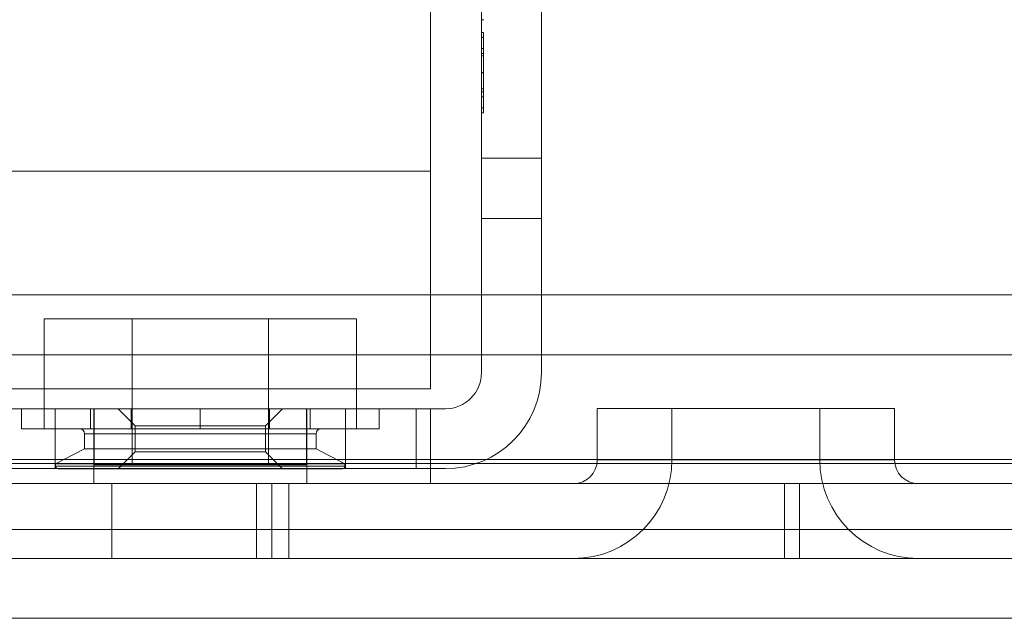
# Model space of a CAD drawing. Header units: inches. Extents: x 1 to 109, y 1 to 85.
# Tile 71 of 256: x 87.194 to 88.014, y 12.782 to 13.28. Entities that reach past the tile are written whole.
import ezdxf

# ---------------------------------------------------------------- set-up
doc = ezdxf.new("R2010")
doc.units = ezdxf.units.IN
doc.header["$MEASUREMENT"] = 0

msp = doc.modelspace()

# ---------------------------------------------------------------- linework, layer by layer
at = {"color": 7, "linetype": 'Continuous', "lineweight": 15, "ltscale": 5}
for p, q in [((87.53606, 18.85202), (87.53606, 12.97261)), ((87.57848, 17.87327), (87.57848, 12.98602)), ((87.62831, 17.87327), (87.62831, 12.98602)), ((87.57848, 13.16452), (87.57848, 15.32827)), ((87.62831, 13.16452), (87.62831, 15.32827)), ((87.53606, 13.15369), (87.53606, 13.78952)), ((87.57827, 13.27986), (87.58035, 13.27986)), ((87.58014, 13.26918), (87.57848, 13.26918)), ((87.58014, 13.26517), (87.57848, 13.26517)), ((87.58014, 13.25582), (87.57848, 13.25582)), ((87.58014, 13.25182), (87.57848, 13.25182)), ((87.58014, 13.24973), (87.57848, 13.24973)), ((87.58014, 13.23592), (87.57848, 13.23592)), ((87.58014, 13.2359), (87.57848, 13.2359)), ((87.58014, 13.23579), (87.57848, 13.23579)), ((87.58014, 13.23562), (87.57848, 13.23562)), ((87.58014, 13.2355), (87.57848, 13.2355)), ((87.58014, 13.22219), (87.57848, 13.22219)), ((87.58014, 13.21977), (87.57848, 13.21977)), ((87.58014, 13.21576), (87.57848, 13.21576)), ((87.58014, 13.20641), (87.57848, 13.20641)), ((87.58014, 13.2024), (87.57848, 13.2024)), ((87.57848, 13.16452), (87.57848, 13.11452)), ((87.62831, 13.16452), (87.57848, 13.16452)), ((87.62831, 13.11452), (87.62831, 13.16452)), ((87.53606, 13.15369), (87.13606, 13.15369)), ((87.57848, 12.98602), (87.57848, 13.11452)), ((87.62831, 13.11452), (87.57848, 13.11452)), ((87.62831, 12.98602), (87.62831, 13.11452)), ((97.13594, 13.05094), (84.89164, 13.05094)), ((87.21439, 13.03094), (87.21439, 12.95594)), ((87.21439, 13.03094), (87.21439, 12.95594)), ((87.21439, 13.03094), (87.47423, 13.03094)), ((87.21439, 13.03094), (87.47423, 13.03094)), ((87.28773, 13.03094), (87.28773, 12.90927)), ((87.28773, 13.03094), (87.28773, 12.90927)), ((87.28773, 13.03094), (87.40106, 13.03094)), ((87.28773, 13.03094), (87.40106, 13.03094)), ((87.40106, 12.90927), (87.40106, 13.03094)), ((87.40106, 12.90927), (87.40106, 13.03094)), ((87.47439, 12.95594), (87.47439, 13.03094)), ((87.47439, 12.95594), (87.47439, 13.03094)), ((84.89164, 13.00094), (97.15914, 13.00094)), ((86.04164, 13.00094), (97.15914, 13.00094)), ((87.53606, 12.97261), (87.13606, 12.97261)), ((87.10748, 12.95602), (87.52414, 12.95602)), ((87.53606, 12.95594), (87.13606, 12.95594)), ((87.15748, 12.95602), (87.54848, 12.95602)), ((87.19556, 12.95602), (87.28689, 12.95602)), ((87.19556, 12.95602), (87.19556, 12.93936)), ((87.25306, 12.95602), (87.19556, 12.95602)), ((87.21439, 12.95602), (87.21439, 12.93936)), ((87.21439, 12.95602), (87.34439, 12.95602)), ((87.47439, 12.95594), (87.21455, 12.95594)), ((87.47439, 12.95594), (87.21455, 12.95594)), ((87.22356, 12.95602), (87.22356, 12.90619)), ((87.22356, 12.95602), (87.22356, 12.90619)), ((87.2238, 12.95602), (87.46499, 12.95602)), ((87.2238, 12.95602), (87.46499, 12.95602)), ((87.25306, 12.95602), (87.25306, 12.93936)), ((87.40189, 12.95602), (87.25306, 12.95602)), ((87.25564, 12.95594), (87.25564, 12.89369)), ((87.25564, 12.95594), (87.25564, 12.89369)), ((87.25564, 12.95594), (87.43314, 12.95594)), ((87.25565, 12.95594), (87.43313, 12.95594)), ((87.25606, 12.95594), (87.25606, 12.90927)), ((87.25606, 12.95594), (87.43273, 12.95594)), ((87.25611, 12.95594), (87.25611, 12.90927)), ((87.43267, 12.95594), (87.25611, 12.95594)), ((87.27606, 12.95602), (87.29014, 12.94194)), ((87.27606, 12.95602), (87.29014, 12.94194)), ((87.27606, 12.95602), (87.41273, 12.95602)), ((87.41272, 12.95602), (87.27606, 12.95602)), ((87.28689, 12.95602), (87.28689, 12.93936)), ((87.28689, 12.95602), (87.43573, 12.95602)), ((87.34439, 12.95602), (87.34439, 12.93936)), ((87.34439, 12.95602), (87.47439, 12.95602)), ((87.39864, 12.94194), (87.41273, 12.95602)), ((87.39864, 12.94194), (87.41273, 12.95602)), ((87.40189, 12.95602), (87.40189, 12.93936)), ((87.49323, 12.95602), (87.40189, 12.95602)), ((87.43267, 12.90927), (87.43267, 12.95594)), ((87.43273, 12.90927), (87.43273, 12.95594)), ((87.43314, 12.89369), (87.43314, 12.95594)), ((87.43314, 12.89369), (87.43314, 12.95594)), ((87.43573, 12.93936), (87.43573, 12.95602)), ((87.43573, 12.95602), (87.49323, 12.95602)), ((87.46523, 12.90619), (87.46523, 12.95602)), ((87.46523, 12.90619), (87.46523, 12.95602)), ((87.47439, 12.95602), (87.47439, 12.93936)), ((87.49323, 12.95602), (87.49323, 12.93936)), ((87.54848, 12.95602), (87.52414, 12.95602)), ((87.52414, 12.95602), (87.52414, 12.90619)), ((87.53606, 12.89369), (87.53606, 12.95594)), ((87.67479, 12.95611), (87.67479, 12.91346)), ((87.92214, 12.95611), (87.67497, 12.95611)), ((87.73704, 12.95611), (87.73704, 12.91346)), ((87.73704, 12.95611), (87.86007, 12.95611)), ((87.86007, 12.91346), (87.86007, 12.95611)), ((87.92232, 12.91346), (87.92232, 12.95611)), ((87.29014, 12.94194), (87.29014, 12.92011)), ((87.29014, 12.94194), (87.29014, 12.92011)), ((87.29014, 12.94194), (87.39864, 12.94194)), ((87.39864, 12.94194), (87.29014, 12.94194)), ((87.39864, 12.92011), (87.39864, 12.94194)), ((87.39864, 12.92011), (87.39864, 12.94194)), ((87.19556, 12.93936), (87.28689, 12.93936)), ((87.25306, 12.93936), (87.19556, 12.93936)), ((87.21439, 12.93936), (87.34439, 12.93936)), ((87.24806, 12.93519), (87.24806, 12.92269)), ((87.24806, 12.93519), (87.24806, 12.92269)), ((87.44072, 12.93519), (87.24806, 12.93519)), ((87.24806, 12.93519), (87.44072, 12.93519)), ((87.40189, 12.93936), (87.25306, 12.93936)), ((87.28689, 12.93936), (87.43573, 12.93936)), ((87.47439, 12.93936), (87.34439, 12.93936)), ((87.49323, 12.93936), (87.40189, 12.93936)), ((87.43573, 12.93936), (87.49323, 12.93936)), ((87.44073, 12.92269), (87.44073, 12.93519)), ((87.44073, 12.92269), (87.44073, 12.93519)), ((87.24806, 12.92269), (87.22398, 12.91019)), ((87.24806, 12.92269), (87.22398, 12.91019)), ((87.24806, 12.92269), (87.44072, 12.92269)), ((87.44072, 12.92269), (87.24806, 12.92269)), ((87.29014, 12.92011), (87.27606, 12.90602)), ((87.29014, 12.92011), (87.27606, 12.90602)), ((87.29014, 12.92011), (87.39864, 12.92011)), ((87.39864, 12.92011), (87.29014, 12.92011)), ((87.41273, 12.90602), (87.39864, 12.92011)), ((87.41273, 12.90602), (87.39864, 12.92011)), ((87.46481, 12.91019), (87.44073, 12.92269)), ((87.46481, 12.91019), (87.44073, 12.92269)), ((84.83664, 12.91036), (98.04914, 12.91036)), ((84.89164, 12.91377), (97.15914, 12.91377)), ((86.04164, 12.91377), (97.15914, 12.91377)), ((87.22398, 12.91019), (87.22398, 12.90811)), ((87.22398, 12.91019), (87.22398, 12.90811)), ((87.46481, 12.91019), (87.22398, 12.91019)), ((87.22398, 12.91019), (87.46481, 12.91019)), ((87.43273, 12.90927), (87.25606, 12.90927)), ((87.43267, 12.90927), (87.25611, 12.90927)), ((87.43267, 12.90927), (87.25611, 12.90927)), ((87.40106, 12.90927), (87.28773, 12.90927)), ((87.40106, 12.90927), (87.28773, 12.90927)), ((87.46481, 12.90811), (87.46481, 12.91019)), ((87.46481, 12.90811), (87.46481, 12.91019)), ((87.67497, 12.91346), (87.92214, 12.91346)), ((87.73704, 12.91346), (87.86007, 12.91346)), ((87.52414, 12.90619), (87.10748, 12.90619)), ((87.54848, 12.90619), (87.15748, 12.90619)), ((87.46499, 12.90619), (87.2238, 12.90619)), ((87.46499, 12.90619), (87.2238, 12.90619)), ((87.46481, 12.90811), (87.22398, 12.90811)), ((87.22398, 12.90811), (87.46481, 12.90811)), ((87.27606, 12.90602), (87.41273, 12.90602)), ((87.41273, 12.90602), (87.27607, 12.90602)), ((87.54848, 12.90619), (87.52414, 12.90619)), ((98.04914, 12.89369), (84.81998, 12.89369)), ((98.04914, 12.89369), (84.91998, 12.89369)), ((86.27827, 12.89369), (87.40385, 12.89369)), ((86.27827, 12.89369), (87.40385, 12.89369)), ((87.40385, 12.89369), (86.27827, 12.89369)), ((87.40385, 12.89369), (86.27827, 12.89369)), ((87.39127, 12.89369), (86.29085, 12.89369)), ((87.39127, 12.89369), (86.29085, 12.89369)), ((86.29085, 12.89369), (87.39127, 12.89369)), ((86.29085, 12.89369), (87.39127, 12.89369)), ((86.92439, 12.89369), (87.82992, 12.89369)), ((86.92439, 12.89369), (87.84241, 12.89369)), ((87.53606, 12.89369), (87.13606, 12.89369)), ((87.43314, 12.89369), (87.25564, 12.89369)), ((87.43314, 12.89369), (87.25564, 12.89369)), ((87.27064, 12.89369), (87.27064, 12.83144)), ((87.27064, 12.89369), (87.27064, 12.83144)), ((87.27139, 12.89369), (87.41739, 12.89369)), ((87.27139, 12.89369), (87.41739, 12.89369)), ((87.40385, 12.89369), (87.39127, 12.89369)), ((87.39127, 12.89369), (87.39127, 12.83144)), ((87.40385, 12.89369), (87.40385, 12.83144)), ((87.41814, 12.83144), (87.41814, 12.89369)), ((87.41814, 12.83144), (87.41814, 12.89369)), ((87.94191, 12.89369), (87.65521, 12.89369)), ((87.83064, 12.83144), (87.83064, 12.89369)), ((87.84314, 12.83144), (87.84314, 12.89369)), ((98.03664, 12.85561), (84.83148, 12.85561)), ((84.81998, 12.83144), (98.04914, 12.83144)), ((84.83148, 12.83144), (98.03664, 12.83144)), ((98.04914, 12.83144), (84.91998, 12.83144)), ((86.27827, 12.83144), (87.40385, 12.83144)), ((86.27827, 12.83144), (87.40385, 12.83144)), ((87.40385, 12.83144), (86.27827, 12.83144)), ((87.40385, 12.83144), (86.27827, 12.83144)), ((87.39127, 12.83144), (86.29085, 12.83144)), ((87.39127, 12.83144), (86.29085, 12.83144)), ((86.29085, 12.83144), (87.39127, 12.83144)), ((86.29085, 12.83144), (87.39127, 12.83144)), ((86.92439, 12.83144), (87.82992, 12.83144)), ((86.92439, 12.83144), (87.84241, 12.83144)), ((87.41739, 12.83144), (87.27139, 12.83144)), ((87.41739, 12.83144), (87.27139, 12.83144)), ((87.40385, 12.83144), (87.39127, 12.83144)), ((87.94191, 12.83144), (87.65521, 12.83144)), ((84.83148, 12.78161), (98.03664, 12.78161))]:
    msp.add_line(p, q, dxfattribs=at)
at = {"color": 7, "linetype": 'Continuous', "lineweight": 15, "ltscale": 25}
for centre, radius, start, end in [((87.54848, 12.98602), 0.07983, 270, 0), ((87.54848, 12.98602), 0.07983, 270, 0), ((87.54848, 12.98602), 0.03, 270, 0), ((87.54848, 12.98602), 0.03, 270, 0), ((87.24389, 12.93519), 0.00417, 360, 90), ((87.24389, 12.93519), 0.00417, 360, 90), ((87.44489, 12.93519), 0.00417, 90, 180), ((87.44489, 12.93519), 0.00417, 90, 180), ((87.65502, 12.91346), 0.08202, 270, 0), ((87.65502, 12.91346), 0.01977, 270, 0), ((87.9421, 12.91346), 0.08202, 180, 270), ((87.9421, 12.91346), 0.01977, 180, 270), ((87.22606, 12.90811), 0.00208, 180, 270), ((87.22606, 12.90811), 0.00208, 180, 270), ((87.46273, 12.90811), 0.00208, 270, 360), ((87.46273, 12.90811), 0.00208, 270, 360)]:
    msp.add_arc(centre, radius, start, end, dxfattribs=at)
at = {"color": 7, "linetype": 'Continuous', "lineweight": 15, "ltscale": 5}
for points, knots in [([(87.57848, 13.26918), (87.57848, 13.26895), (87.57848, 13.26849), (87.57848, 13.26407), (87.57848, 13.25702), (87.57848, 13.24715), (87.57848, 13.23958), (87.57848, 13.23579)], [0, 0, 0, 0, 0.186825, 0.373439, 0.560242, 0.779856, 1, 1, 1, 1]), ([(87.57848, 13.24973), (87.57848, 13.25283), (87.57848, 13.25903), (87.57848, 13.26537), (87.57848, 13.26872), (87.57848, 13.26903), (87.57848, 13.26918)], [0, 0, 0, 0, 0.280046, 0.559431, 0.77959, 1, 1, 1, 1]), ([(87.57848, 13.23562), (87.57848, 13.23981), (87.57848, 13.24816), (87.57848, 13.25805), (87.57848, 13.26421), (87.57848, 13.26485), (87.57848, 13.26517)], [0, 0, 0, 0, 0.280359, 0.559715, 0.779841, 1, 1, 1, 1]), ([(87.57848, 13.26517), (87.57848, 13.26495), (87.57848, 13.26451), (87.57848, 13.26052), (87.57848, 13.25533), (87.57848, 13.2516), (87.57848, 13.24973)], [0, 0, 0, 0, 0.279771, 0.559129, 0.779396, 1, 1, 1, 1]), ([(87.58014, 13.24973), (87.58014, 13.25283), (87.58014, 13.25903), (87.58014, 13.26537), (87.58014, 13.26872), (87.58014, 13.26903), (87.58014, 13.26918)], [0, 0, 0, 0, 0.280046, 0.559431, 0.77959, 1, 1, 1, 1]), ([(87.58014, 13.26918), (87.58014, 13.26895), (87.58014, 13.26849), (87.58014, 13.26407), (87.58014, 13.25702), (87.58014, 13.24715), (87.58014, 13.23958), (87.58014, 13.23579)], [0, 0, 0, 0, 0.186825, 0.373439, 0.560242, 0.779856, 1, 1, 1, 1]), ([(87.58014, 13.23562), (87.58014, 13.23981), (87.58014, 13.24816), (87.58014, 13.25805), (87.58014, 13.26421), (87.58014, 13.26485), (87.58014, 13.26517)], [0, 0, 0, 0, 0.280359, 0.559715, 0.779841, 1, 1, 1, 1]), ([(87.58014, 13.26517), (87.58014, 13.26495), (87.58014, 13.26451), (87.58014, 13.26052), (87.58014, 13.25533), (87.58014, 13.2516), (87.58014, 13.24973)], [0, 0, 0, 0, 0.279771, 0.559129, 0.779396, 1, 1, 1, 1]), ([(87.57848, 13.25582), (87.57848, 13.25553), (87.57848, 13.25496), (87.57848, 13.24962), (87.57848, 13.24262), (87.57848, 13.23788), (87.57848, 13.2355)], [0, 0, 0, 0, 0.279962, 0.559307, 0.779355, 1, 1, 1, 1]), ([(87.57848, 13.2359), (87.57848, 13.23888), (87.57848, 13.24483), (87.57848, 13.25165), (87.57848, 13.25531), (87.57848, 13.25565), (87.57848, 13.25582)], [0, 0, 0, 0, 0.280169, 0.559117, 0.779322, 1, 1, 1, 1]), ([(87.58014, 13.2359), (87.58014, 13.23888), (87.58014, 13.24483), (87.58014, 13.25165), (87.58014, 13.25531), (87.58014, 13.25565), (87.58014, 13.25582)], [0, 0, 0, 0, 0.280169, 0.559117, 0.779322, 1, 1, 1, 1]), ([(87.58014, 13.25582), (87.58014, 13.25553), (87.58014, 13.25496), (87.58014, 13.24962), (87.58014, 13.24262), (87.58014, 13.23788), (87.58014, 13.2355)], [0, 0, 0, 0, 0.279962, 0.559307, 0.779355, 1, 1, 1, 1]), ([(87.57848, 13.25182), (87.57848, 13.25155), (87.57848, 13.25101), (87.57848, 13.24666), (87.57848, 13.24122), (87.57848, 13.2376), (87.57848, 13.23579)], [0, 0, 0, 0, 0.279734, 0.559144, 0.779264, 1, 1, 1, 1]), ([(87.57848, 13.23592), (87.57848, 13.23819), (87.57848, 13.24273), (87.57848, 13.24815), (87.57848, 13.25135), (87.57848, 13.25166), (87.57848, 13.25182)], [0, 0, 0, 0, 0.280454, 0.559262, 0.779594, 1, 1, 1, 1]), ([(87.58014, 13.25182), (87.58014, 13.25155), (87.58014, 13.25101), (87.58014, 13.24666), (87.58014, 13.24122), (87.58014, 13.2376), (87.58014, 13.23579)], [0, 0, 0, 0, 0.279734, 0.559144, 0.779264, 1, 1, 1, 1]), ([(87.58014, 13.23592), (87.58014, 13.23819), (87.58014, 13.24273), (87.58014, 13.24815), (87.58014, 13.25135), (87.58014, 13.25166), (87.58014, 13.25182)], [0, 0, 0, 0, 0.280454, 0.559262, 0.779594, 1, 1, 1, 1]), ([(87.57848, 13.21977), (87.57848, 13.22), (87.57848, 13.22047), (87.57848, 13.22483), (87.57848, 13.23041), (87.57848, 13.23408), (87.57848, 13.23592)], [0, 0, 0, 0, 0.2799499, 0.5588844, 0.7790549, 1, 1, 1, 1]), ([(87.57848, 13.21576), (87.57848, 13.21603), (87.57848, 13.21656), (87.57848, 13.22173), (87.57848, 13.22884), (87.57848, 13.23354), (87.57848, 13.2359)], [0, 0, 0, 0, 0.280522, 0.558506, 0.779233, 1, 1, 1, 1]), ([(87.57848, 13.23579), (87.57848, 13.23256), (87.57848, 13.2261), (87.57848, 13.21696), (87.57848, 13.20912), (87.57848, 13.20334), (87.57848, 13.20272), (87.57848, 13.2024)], [0, 0, 0, 0, 0.186995, 0.373718, 0.560436, 0.780073, 1, 1, 1, 1]), ([(87.57848, 13.23579), (87.57848, 13.23353), (87.57848, 13.22901), (87.57848, 13.22358), (87.57848, 13.22031), (87.57848, 13.21995), (87.57848, 13.21977)], [0, 0, 0, 0, 0.280318, 0.559252, 0.779643, 1, 1, 1, 1]), ([(87.57848, 13.20641), (87.57848, 13.20663), (87.57848, 13.20706), (87.57848, 13.21107), (87.57848, 13.21736), (87.57848, 13.22592), (87.57848, 13.23239), (87.57848, 13.23562)], [0, 0, 0, 0, 0.186685, 0.373242, 0.559947, 0.77971, 1, 1, 1, 1]), ([(87.57848, 13.2355), (87.57848, 13.23253), (87.57848, 13.22661), (87.57848, 13.21991), (87.57848, 13.21627), (87.57848, 13.21593), (87.57848, 13.21576)], [0, 0, 0, 0, 0.280121, 0.558924, 0.779288, 1, 1, 1, 1]), ([(87.58014, 13.21977), (87.58014, 13.22), (87.58014, 13.22047), (87.58014, 13.22483), (87.58014, 13.23041), (87.58014, 13.23408), (87.58014, 13.23592)], [0, 0, 0, 0, 0.2799499, 0.5588844, 0.7790549, 1, 1, 1, 1]), ([(87.58014, 13.21576), (87.58014, 13.21603), (87.58014, 13.21656), (87.58014, 13.22173), (87.58014, 13.22884), (87.58014, 13.23354), (87.58014, 13.2359)], [0, 0, 0, 0, 0.280522, 0.558506, 0.779233, 1, 1, 1, 1]), ([(87.58014, 13.23579), (87.58014, 13.23256), (87.58014, 13.2261), (87.58014, 13.21696), (87.58014, 13.20912), (87.58014, 13.20334), (87.58014, 13.20272), (87.58014, 13.2024)], [0, 0, 0, 0, 0.186995, 0.373718, 0.560436, 0.780073, 1, 1, 1, 1]), ([(87.58014, 13.23579), (87.58014, 13.23353), (87.58014, 13.22901), (87.58014, 13.22358), (87.58014, 13.22031), (87.58014, 13.21995), (87.58014, 13.21977)], [0, 0, 0, 0, 0.280318, 0.559252, 0.779643, 1, 1, 1, 1]), ([(87.58014, 13.20641), (87.58014, 13.20663), (87.58014, 13.20706), (87.58014, 13.21107), (87.58014, 13.21736), (87.58014, 13.22592), (87.58014, 13.23239), (87.58014, 13.23562)], [0, 0, 0, 0, 0.186685, 0.373242, 0.559947, 0.77971, 1, 1, 1, 1]), ([(87.58014, 13.2355), (87.58014, 13.23253), (87.58014, 13.22661), (87.58014, 13.21991), (87.58014, 13.21627), (87.58014, 13.21593), (87.58014, 13.21576)], [0, 0, 0, 0, 0.280121, 0.558924, 0.779288, 1, 1, 1, 1]), ([(87.57848, 13.22219), (87.57848, 13.21976), (87.57848, 13.21491), (87.57848, 13.20961), (87.57848, 13.2068), (87.57848, 13.20654), (87.57848, 13.20641)], [0, 0, 0, 0, 0.2803097, 0.5596374, 0.7796907, 1, 1, 1, 1]), ([(87.57848, 13.2024), (87.57848, 13.20264), (87.57848, 13.20312), (87.57848, 13.20788), (87.57848, 13.21466), (87.57848, 13.21968), (87.57848, 13.22219)], [0, 0, 0, 0, 0.280153, 0.559415, 0.779571, 1, 1, 1, 1]), ([(87.58014, 13.2024), (87.58014, 13.20264), (87.58014, 13.20312), (87.58014, 13.20788), (87.58014, 13.21466), (87.58014, 13.21968), (87.58014, 13.22219)], [0, 0, 0, 0, 0.280153, 0.559415, 0.779571, 1, 1, 1, 1]), ([(87.58014, 13.22219), (87.58014, 13.21976), (87.58014, 13.21491), (87.58014, 13.20961), (87.58014, 13.2068), (87.58014, 13.20654), (87.58014, 13.20641)], [0, 0, 0, 0, 0.2803097, 0.5596374, 0.7796907, 1, 1, 1, 1]), ([(87.38289, 12.93936), (87.38123, 12.93936), (87.37793, 12.93936), (87.37287, 12.93936), (87.36777, 12.93936), (87.36355, 12.93936), (87.36026, 12.93936), (87.35791, 12.93936), (87.35556, 12.93936), (87.35319, 12.93936), (87.35081, 12.93936), (87.34841, 12.93936), (87.34509, 12.93936), (87.34085, 12.93936), (87.33572, 12.93936), (87.33063, 12.93936), (87.3256, 12.93936), (87.32061, 12.93936), (87.31567, 12.93936), (87.31078, 12.93936), (87.30596, 12.93936), (87.30123, 12.93936), (87.29664, 12.93936), (87.2922, 12.93936), (87.28852, 12.93936), (87.28554, 12.93936), (87.2832, 12.93936), (87.28091, 12.93936), (87.27867, 12.93936), (87.27647, 12.93936), (87.27433, 12.93936), (87.27165, 12.93936), (87.26853, 12.93936), (87.26508, 12.93936), (87.26188, 12.93936), (87.25892, 12.93936), (87.2562, 12.93936), (87.25373, 12.93936), (87.25153, 12.93936), (87.2496, 12.93936), (87.24796, 12.93936), (87.24659, 12.93936), (87.2457, 12.93936), (87.24513, 12.93936), (87.24479, 12.93936), (87.2445, 12.93936), (87.24426, 12.93936), (87.24409, 12.93936), (87.24396, 12.93936), (87.24387, 12.93936), (87.24391, 12.93936), (87.24421, 12.93936), (87.24477, 12.93936), (87.2456, 12.93936), (87.24668, 12.93936), (87.24803, 12.93936), (87.24963, 12.93936), (87.25149, 12.93936), (87.25358, 12.93936), (87.2559, 12.93936), (87.25843, 12.93936), (87.2608, 12.93936), (87.26289, 12.93936), (87.26463, 12.93936), (87.26645, 12.93936), (87.26833, 12.93936), (87.27029, 12.93936), (87.27232, 12.93936), (87.275, 12.93936), (87.27839, 12.93936), (87.28257, 12.93936), (87.28691, 12.93936), (87.29141, 12.93936), (87.29608, 12.93936), (87.3009, 12.93936), (87.30423, 12.93936), (87.3059, 12.93936)], [0, 0, 0, 0, 0.016929, 0.033734, 0.050463, 0.067162, 0.074664, 0.082173, 0.089695, 0.097233, 0.104792, 0.112376, 0.119988, 0.136378, 0.152642, 0.168824, 0.184966, 0.201112, 0.217304, 0.233586, 0.249999, 0.266388, 0.282653, 0.298835, 0.314977, 0.3242, 0.333433, 0.342683, 0.351958, 0.361267, 0.370616, 0.380014, 0.397267, 0.414399, 0.43146, 0.4485, 0.46557, 0.48272, 0.499999, 0.516909, 0.533701, 0.550423, 0.567122, 0.574625, 0.582138, 0.589664, 0.597208, 0.604774, 0.612367, 0.61999, 0.636379, 0.652643, 0.668825, 0.684967, 0.701113, 0.717305, 0.733587, 0.75, 0.76639, 0.782654, 0.798836, 0.814978, 0.824202, 0.833434, 0.842684, 0.85196, 0.861268, 0.870618, 0.880016, 0.897262, 0.914389, 0.931447, 0.948487, 0.965559, 0.982714, 1, 1, 1, 1]), ([(87.34439, 12.93936), (87.34297, 12.93936), (87.34012, 12.93936), (87.33587, 12.93936), (87.33166, 12.93936), (87.32748, 12.93936), (87.32404, 12.93936), (87.32132, 12.93936), (87.3193, 12.93936), (87.3173, 12.93936), (87.3153, 12.93936), (87.31331, 12.93936), (87.31133, 12.93936), (87.30936, 12.93936), (87.30644, 12.93936), (87.30263, 12.93936), (87.29801, 12.93936), (87.29352, 12.93936), (87.28919, 12.93936), (87.285, 12.93936), (87.28095, 12.93936), (87.27704, 12.93936), (87.2733, 12.93936), (87.26974, 12.93936), (87.26639, 12.93936), (87.26325, 12.93936), (87.26083, 12.93936), (87.259, 12.93936), (87.25768, 12.93936), (87.25642, 12.93936), (87.25521, 12.93936), (87.25406, 12.93936), (87.25297, 12.93936), (87.25192, 12.93936), (87.25066, 12.93936), (87.24926, 12.93936), (87.24783, 12.93936), (87.24661, 12.93936), (87.24562, 12.93936), (87.24485, 12.93936), (87.2443, 12.93936), (87.24397, 12.93936), (87.24386, 12.93936), (87.24395, 12.93936), (87.24422, 12.93936), (87.24466, 12.93936), (87.24528, 12.93936), (87.24596, 12.93936), (87.24662, 12.93936), (87.2472, 12.93936), (87.24784, 12.93936), (87.24853, 12.93936), (87.24928, 12.93936), (87.25008, 12.93936), (87.25127, 12.93936), (87.25293, 12.93936), (87.25517, 12.93936), (87.25764, 12.93936), (87.26033, 12.93936), (87.26325, 12.93936), (87.26638, 12.93936), (87.26973, 12.93936), (87.2733, 12.93936), (87.27704, 12.93936), (87.28094, 12.93936), (87.28498, 12.93936), (87.28848, 12.93936), (87.29134, 12.93936), (87.29352, 12.93936), (87.29575, 12.93936), (87.298, 12.93936), (87.3003, 12.93936), (87.30263, 12.93936), (87.305, 12.93936), (87.30806, 12.93936), (87.31185, 12.93936), (87.31637, 12.93936), (87.32093, 12.93936), (87.32554, 12.93936), (87.33019, 12.93936), (87.33489, 12.93936), (87.33962, 12.93936), (87.3428, 12.93936), (87.34439, 12.93936)], [0, 0, 0, 0, 0.013555, 0.027024, 0.040433, 0.053805, 0.067164, 0.073728, 0.080297, 0.086874, 0.093463, 0.100067, 0.106687, 0.113327, 0.11999, 0.136379, 0.152643, 0.168825, 0.184967, 0.201112, 0.217304, 0.233586, 0.249999, 0.266388, 0.282652, 0.298834, 0.314975, 0.323046, 0.331122, 0.33921, 0.347316, 0.355443, 0.363598, 0.371787, 0.380013, 0.395117, 0.410124, 0.425066, 0.439979, 0.454895, 0.469848, 0.484872, 0.499999, 0.513538, 0.526996, 0.540397, 0.553764, 0.567124, 0.574627, 0.58214, 0.589666, 0.59721, 0.604776, 0.612368, 0.619991, 0.63638, 0.652644, 0.668826, 0.684968, 0.701113, 0.717305, 0.733587, 0.75, 0.766389, 0.782653, 0.798835, 0.814977, 0.823047, 0.831123, 0.839212, 0.847317, 0.855444, 0.8636, 0.871788, 0.880014, 0.895112, 0.910114, 0.925054, 0.939966, 0.954882, 0.969838, 0.984866, 1, 1, 1, 1]), ([(87.3059, 12.93936), (87.30755, 12.93936), (87.31085, 12.93936), (87.31591, 12.93936), (87.32102, 12.93936), (87.32524, 12.93936), (87.32852, 12.93936), (87.33087, 12.93936), (87.33323, 12.93936), (87.3356, 12.93936), (87.33798, 12.93936), (87.34037, 12.93936), (87.34369, 12.93936), (87.34793, 12.93936), (87.35307, 12.93936), (87.35815, 12.93936), (87.36319, 12.93936), (87.36818, 12.93936), (87.37312, 12.93936), (87.37801, 12.93936), (87.38283, 12.93936), (87.38755, 12.93936), (87.39214, 12.93936), (87.39659, 12.93936), (87.40027, 12.93936), (87.40325, 12.93936), (87.40559, 12.93936), (87.40788, 12.93936), (87.41012, 12.93936), (87.41231, 12.93936), (87.41446, 12.93936), (87.41713, 12.93936), (87.42026, 12.93936), (87.4237, 12.93936), (87.42691, 12.93936), (87.42987, 12.93936), (87.43258, 12.93936), (87.43505, 12.93936), (87.43726, 12.93936), (87.43918, 12.93936), (87.44083, 12.93936), (87.4422, 12.93936), (87.44309, 12.93936), (87.44365, 12.93936), (87.444, 12.93936), (87.44429, 12.93936), (87.44452, 12.93936), (87.4447, 12.93936), (87.44482, 12.93936), (87.44491, 12.93936), (87.44488, 12.93936), (87.44457, 12.93936), (87.44401, 12.93936), (87.44319, 12.93936), (87.4421, 12.93936), (87.44076, 12.93936), (87.43915, 12.93936), (87.4373, 12.93936), (87.43521, 12.93936), (87.43289, 12.93936), (87.43035, 12.93936), (87.42799, 12.93936), (87.4259, 12.93936), (87.42415, 12.93936), (87.42234, 12.93936), (87.42045, 12.93936), (87.41849, 12.93936), (87.41646, 12.93936), (87.41378, 12.93936), (87.41039, 12.93936), (87.40622, 12.93936), (87.40188, 12.93936), (87.39738, 12.93936), (87.39271, 12.93936), (87.38789, 12.93936), (87.38456, 12.93936), (87.38289, 12.93936)], [0, 0, 0, 0, 0.016929, 0.033734, 0.050463, 0.067162, 0.074664, 0.082173, 0.089695, 0.097233, 0.104792, 0.112376, 0.119988, 0.136378, 0.152642, 0.168824, 0.184966, 0.201112, 0.217304, 0.233586, 0.249999, 0.266388, 0.282653, 0.298835, 0.314977, 0.3242, 0.333433, 0.342683, 0.351958, 0.361267, 0.370616, 0.380014, 0.397267, 0.414399, 0.43146, 0.4485, 0.46557, 0.48272, 0.499999, 0.516909, 0.533701, 0.550423, 0.567122, 0.574625, 0.582138, 0.589664, 0.597208, 0.604774, 0.612367, 0.61999, 0.636379, 0.652643, 0.668825, 0.684967, 0.701113, 0.717305, 0.733587, 0.75, 0.76639, 0.782654, 0.798836, 0.814978, 0.824202, 0.833434, 0.842684, 0.85196, 0.861268, 0.870618, 0.880016, 0.897262, 0.914389, 0.931447, 0.948487, 0.965559, 0.982714, 1, 1, 1, 1]), ([(87.34439, 12.93936), (87.34582, 12.93936), (87.34866, 12.93936), (87.35291, 12.93936), (87.35713, 12.93936), (87.36131, 12.93936), (87.36475, 12.93936), (87.36747, 12.93936), (87.36948, 12.93936), (87.37149, 12.93936), (87.37348, 12.93936), (87.37547, 12.93936), (87.37745, 12.93936), (87.37943, 12.93936), (87.38234, 12.93936), (87.38615, 12.93936), (87.39078, 12.93936), (87.39526, 12.93936), (87.3996, 12.93936), (87.40379, 12.93936), (87.40784, 12.93936), (87.41174, 12.93936), (87.41549, 12.93936), (87.41905, 12.93936), (87.4224, 12.93936), (87.42553, 12.93936), (87.42796, 12.93936), (87.42979, 12.93936), (87.4311, 12.93936), (87.43236, 12.93936), (87.43357, 12.93936), (87.43472, 12.93936), (87.43582, 12.93936), (87.43686, 12.93936), (87.43812, 12.93936), (87.43952, 12.93936), (87.44096, 12.93936), (87.44217, 12.93936), (87.44316, 12.93936), (87.44394, 12.93936), (87.44449, 12.93936), (87.44482, 12.93936), (87.44493, 12.93936), (87.44483, 12.93936), (87.44457, 12.93936), (87.44413, 12.93936), (87.44351, 12.93936), (87.44283, 12.93936), (87.44217, 12.93936), (87.44158, 12.93936), (87.44095, 12.93936), (87.44026, 12.93936), (87.43951, 12.93936), (87.4387, 12.93936), (87.43752, 12.93936), (87.43586, 12.93936), (87.43361, 12.93936), (87.43114, 12.93936), (87.42845, 12.93936), (87.42554, 12.93936), (87.42241, 12.93936), (87.41905, 12.93936), (87.41549, 12.93936), (87.41175, 12.93936), (87.40785, 12.93936), (87.4038, 12.93936), (87.40031, 12.93936), (87.39745, 12.93936), (87.39526, 12.93936), (87.39304, 12.93936), (87.39078, 12.93936), (87.38849, 12.93936), (87.38616, 12.93936), (87.38379, 12.93936), (87.38072, 12.93936), (87.37694, 12.93936), (87.37242, 12.93936), (87.36785, 12.93936), (87.36324, 12.93936), (87.35859, 12.93936), (87.3539, 12.93936), (87.34916, 12.93936), (87.34599, 12.93936), (87.34439, 12.93936)], [0, 0, 0, 0, 0.013555, 0.027024, 0.040433, 0.053805, 0.067164, 0.073728, 0.080297, 0.086874, 0.093463, 0.100067, 0.106687, 0.113327, 0.11999, 0.136379, 0.152643, 0.168825, 0.184967, 0.201112, 0.217304, 0.233586, 0.249999, 0.266388, 0.282652, 0.298834, 0.314975, 0.323046, 0.331122, 0.33921, 0.347316, 0.355443, 0.363598, 0.371787, 0.380013, 0.395117, 0.410124, 0.425066, 0.439979, 0.454895, 0.469848, 0.484872, 0.499999, 0.513538, 0.526996, 0.540397, 0.553764, 0.567124, 0.574627, 0.58214, 0.589666, 0.59721, 0.604776, 0.612368, 0.619991, 0.63638, 0.652644, 0.668826, 0.684968, 0.701113, 0.717305, 0.733587, 0.75, 0.766389, 0.782653, 0.798835, 0.814977, 0.823047, 0.831123, 0.839212, 0.847317, 0.855444, 0.8636, 0.871788, 0.880014, 0.895112, 0.910114, 0.925054, 0.939966, 0.954882, 0.969838, 0.984866, 1, 1, 1, 1]), ([(87.34439, 12.90602), (87.34271, 12.90602), (87.33936, 12.90602), (87.33436, 12.90602), (87.3294, 12.90602), (87.32448, 12.90602), (87.31943, 12.90602), (87.31427, 12.90602), (87.31021, 12.90602), (87.30737, 12.90602), (87.30573, 12.90602), (87.30409, 12.90602), (87.30246, 12.90602), (87.29986, 12.90602), (87.29633, 12.90602), (87.29194, 12.90602), (87.28765, 12.90602), (87.28347, 12.90602), (87.2794, 12.90602), (87.27544, 12.90602), (87.27159, 12.90602), (87.26785, 12.90602), (87.26421, 12.90602), (87.2607, 12.90602), (87.25732, 12.90602), (87.2541, 12.90602), (87.25105, 12.90602), (87.24816, 12.90602), (87.2455, 12.90602), (87.24306, 12.90602), (87.24081, 12.90602), (87.23914, 12.90602), (87.23795, 12.90602), (87.23719, 12.90602), (87.23645, 12.90602), (87.23573, 12.90602), (87.23504, 12.90602), (87.23396, 12.90602), (87.23258, 12.90602), (87.23103, 12.90602), (87.22969, 12.90602), (87.22856, 12.90602), (87.22764, 12.90602), (87.22693, 12.90602), (87.22643, 12.90602), (87.22613, 12.90602), (87.22603, 12.90602), (87.22613, 12.90602), (87.22644, 12.90602), (87.22696, 12.90602), (87.22769, 12.90602), (87.22866, 12.90602), (87.2299, 12.90602), (87.23107, 12.90602), (87.23199, 12.90602), (87.23255, 12.90602), (87.23313, 12.90602), (87.23373, 12.90602), (87.23474, 12.90602), (87.23622, 12.90602), (87.23827, 12.90602), (87.24049, 12.90602), (87.24288, 12.90602), (87.24543, 12.90602), (87.24815, 12.90602), (87.25104, 12.90602), (87.2541, 12.90602), (87.25732, 12.90602), (87.26069, 12.90602), (87.26421, 12.90602), (87.26784, 12.90602), (87.27158, 12.90602), (87.27543, 12.90602), (87.2793, 12.90602), (87.28318, 12.90602), (87.28707, 12.90602), (87.29025, 12.90602), (87.29266, 12.90602), (87.29426, 12.90602), (87.29588, 12.90602), (87.29752, 12.90602), (87.29917, 12.90602), (87.30183, 12.90602), (87.30553, 12.90602), (87.31029, 12.90602), (87.31509, 12.90602), (87.31994, 12.90602), (87.32479, 12.90602), (87.32966, 12.90602), (87.33453, 12.90602), (87.33945, 12.90602), (87.34274, 12.90602), (87.34439, 12.90602)], [0, 0, 0, 0, 0.013554, 0.027023, 0.040431, 0.053802, 0.067161, 0.08187, 0.096626, 0.101279, 0.10594, 0.110611, 0.115293, 0.119986, 0.133111, 0.146149, 0.159124, 0.172057, 0.184969, 0.197883, 0.210821, 0.223805, 0.236857, 0.249998, 0.263123, 0.276161, 0.289136, 0.302069, 0.314981, 0.327034, 0.339106, 0.351216, 0.355988, 0.360769, 0.365561, 0.370365, 0.375182, 0.380012, 0.393552, 0.407011, 0.420412, 0.43378, 0.44714, 0.460275, 0.473448, 0.486682, 0.499999, 0.513539, 0.526998, 0.5404, 0.553768, 0.567127, 0.58184, 0.596605, 0.601261, 0.605926, 0.610602, 0.615289, 0.619987, 0.633112, 0.646151, 0.659125, 0.672058, 0.68497, 0.697884, 0.710822, 0.723806, 0.736858, 0.749999, 0.763124, 0.776163, 0.789137, 0.80207, 0.814982, 0.827035, 0.839107, 0.851217, 0.855989, 0.86077, 0.865563, 0.870366, 0.875183, 0.880013, 0.893549, 0.907004, 0.920403, 0.93377, 0.947129, 0.960265, 0.973441, 0.986678, 1, 1, 1, 1]), ([(87.29907, 12.90602), (87.29752, 12.90602), (87.29444, 12.90602), (87.28995, 12.90602), (87.28556, 12.90602), (87.2813, 12.90602), (87.27785, 12.90602), (87.27517, 12.90602), (87.2732, 12.90602), (87.27127, 12.90602), (87.26936, 12.90602), (87.26748, 12.90602), (87.26562, 12.90602), (87.2638, 12.90602), (87.26143, 12.90602), (87.25856, 12.90602), (87.25529, 12.90602), (87.25218, 12.90602), (87.24923, 12.90602), (87.24645, 12.90602), (87.24384, 12.90602), (87.24138, 12.90602), (87.2391, 12.90602), (87.23697, 12.90602), (87.23502, 12.90602), (87.23325, 12.90602), (87.23166, 12.90602), (87.23028, 12.90602), (87.22909, 12.90602), (87.22811, 12.90602), (87.22734, 12.90602), (87.22676, 12.90602), (87.22643, 12.90602), (87.22625, 12.90602), (87.22616, 12.90602), (87.2261, 12.90602), (87.22607, 12.90602), (87.22605, 12.90602), (87.22608, 12.90602), (87.22625, 12.90602), (87.22673, 12.90602), (87.22747, 12.90602), (87.22846, 12.90602), (87.22972, 12.90602), (87.23124, 12.90602), (87.23302, 12.90602), (87.23497, 12.90602), (87.23707, 12.90602), (87.23927, 12.90602), (87.24166, 12.90602), (87.24421, 12.90602), (87.24649, 12.90602), (87.24838, 12.90602), (87.24983, 12.90602), (87.25133, 12.90602), (87.25286, 12.90602), (87.25444, 12.90602), (87.25607, 12.90602), (87.25773, 12.90602), (87.25999, 12.90602), (87.26288, 12.90602), (87.26646, 12.90602), (87.27015, 12.90602), (87.27396, 12.90602), (87.27788, 12.90602), (87.28191, 12.90602), (87.28605, 12.90602), (87.2903, 12.90602), (87.29467, 12.90602), (87.29914, 12.90602), (87.30367, 12.90602), (87.30826, 12.90602), (87.31289, 12.90602), (87.31755, 12.90602), (87.32214, 12.90602), (87.32667, 12.90602), (87.33112, 12.90602), (87.3347, 12.90602), (87.33738, 12.90602), (87.33915, 12.90602), (87.34093, 12.90602), (87.34272, 12.90602), (87.34451, 12.90602), (87.34757, 12.90602), (87.3519, 12.90602), (87.35747, 12.90602), (87.36298, 12.90602), (87.36844, 12.90602), (87.37384, 12.90602), (87.3792, 12.90602), (87.38451, 12.90602), (87.38798, 12.90602), (87.38972, 12.90602)], [0, 0, 0, 0, 0.013554, 0.027023, 0.040431, 0.053802, 0.067161, 0.073725, 0.080294, 0.086872, 0.093461, 0.100064, 0.106685, 0.113325, 0.119988, 0.133113, 0.146151, 0.159126, 0.172059, 0.184971, 0.197885, 0.210823, 0.223807, 0.236859, 0.25, 0.263125, 0.276164, 0.289138, 0.302071, 0.314983, 0.327036, 0.339108, 0.351218, 0.35599, 0.360772, 0.365564, 0.370368, 0.375184, 0.380015, 0.39512, 0.410128, 0.425071, 0.439984, 0.454899, 0.469851, 0.484873, 0.499999, 0.513539, 0.526998, 0.5404, 0.553768, 0.567127, 0.573691, 0.580263, 0.586844, 0.593437, 0.600045, 0.606672, 0.613319, 0.619989, 0.633114, 0.646153, 0.659127, 0.67206, 0.684972, 0.697886, 0.710824, 0.723808, 0.73686, 0.750002, 0.763126, 0.776165, 0.789139, 0.802072, 0.814984, 0.827037, 0.839109, 0.851219, 0.855991, 0.860773, 0.865565, 0.870369, 0.875185, 0.880016, 0.895116, 0.91012, 0.925061, 0.939973, 0.954889, 0.969843, 0.984869, 1, 1, 1, 1]), ([(87.38972, 12.90602), (87.39126, 12.90602), (87.39434, 12.90602), (87.39884, 12.90602), (87.40322, 12.90602), (87.40749, 12.90602), (87.41093, 12.90602), (87.41362, 12.90602), (87.41558, 12.90602), (87.41752, 12.90602), (87.41943, 12.90602), (87.42131, 12.90602), (87.42316, 12.90602), (87.42498, 12.90602), (87.42736, 12.90602), (87.43022, 12.90602), (87.4335, 12.90602), (87.43661, 12.90602), (87.43955, 12.90602), (87.44233, 12.90602), (87.44495, 12.90602), (87.4474, 12.90602), (87.44969, 12.90602), (87.45181, 12.90602), (87.45377, 12.90602), (87.45554, 12.90602), (87.45712, 12.90602), (87.45851, 12.90602), (87.4597, 12.90602), (87.46067, 12.90602), (87.46144, 12.90602), (87.46203, 12.90602), (87.46236, 12.90602), (87.46253, 12.90602), (87.46262, 12.90602), (87.46268, 12.90602), (87.46272, 12.90602), (87.46273, 12.90602), (87.4627, 12.90602), (87.46254, 12.90602), (87.46206, 12.90602), (87.46132, 12.90602), (87.46032, 12.90602), (87.45906, 12.90602), (87.45755, 12.90602), (87.45577, 12.90602), (87.45381, 12.90602), (87.45171, 12.90602), (87.44951, 12.90602), (87.44713, 12.90602), (87.44457, 12.90602), (87.4423, 12.90602), (87.4404, 12.90602), (87.43895, 12.90602), (87.43746, 12.90602), (87.43592, 12.90602), (87.43434, 12.90602), (87.43272, 12.90602), (87.43105, 12.90602), (87.4288, 12.90602), (87.42591, 12.90602), (87.42233, 12.90602), (87.41863, 12.90602), (87.41483, 12.90602), (87.41091, 12.90602), (87.40688, 12.90602), (87.40274, 12.90602), (87.39848, 12.90602), (87.39411, 12.90602), (87.38965, 12.90602), (87.38511, 12.90602), (87.38052, 12.90602), (87.3759, 12.90602), (87.37124, 12.90602), (87.36664, 12.90602), (87.36212, 12.90602), (87.35766, 12.90602), (87.35409, 12.90602), (87.35141, 12.90602), (87.34963, 12.90602), (87.34785, 12.90602), (87.34607, 12.90602), (87.34428, 12.90602), (87.34121, 12.90602), (87.33688, 12.90602), (87.33132, 12.90602), (87.32581, 12.90602), (87.32035, 12.90602), (87.31494, 12.90602), (87.30959, 12.90602), (87.30428, 12.90602), (87.30081, 12.90602), (87.29907, 12.90602)], [0, 0, 0, 0, 0.013554, 0.027023, 0.040431, 0.053802, 0.067161, 0.073725, 0.080294, 0.086872, 0.093461, 0.100064, 0.106685, 0.113325, 0.119988, 0.133113, 0.146151, 0.159126, 0.172059, 0.184971, 0.197885, 0.210823, 0.223807, 0.236859, 0.25, 0.263125, 0.276164, 0.289138, 0.302071, 0.314983, 0.327036, 0.339108, 0.351218, 0.35599, 0.360772, 0.365564, 0.370368, 0.375184, 0.380015, 0.39512, 0.410128, 0.425071, 0.439984, 0.454899, 0.469851, 0.484873, 0.499999, 0.513539, 0.526998, 0.5404, 0.553768, 0.567127, 0.573691, 0.580263, 0.586844, 0.593437, 0.600045, 0.606672, 0.613319, 0.619989, 0.633114, 0.646153, 0.659127, 0.67206, 0.684972, 0.697886, 0.710824, 0.723808, 0.73686, 0.750002, 0.763126, 0.776165, 0.789139, 0.802072, 0.814984, 0.827037, 0.839109, 0.851219, 0.855991, 0.860773, 0.865565, 0.870369, 0.875185, 0.880016, 0.895116, 0.91012, 0.925061, 0.939973, 0.954889, 0.969843, 0.984869, 1, 1, 1, 1]), ([(87.34439, 12.90602), (87.34607, 12.90602), (87.34942, 12.90602), (87.35442, 12.90602), (87.35938, 12.90602), (87.36431, 12.90602), (87.36935, 12.90602), (87.37451, 12.90602), (87.37858, 12.90602), (87.38142, 12.90602), (87.38306, 12.90602), (87.38469, 12.90602), (87.38633, 12.90602), (87.38893, 12.90602), (87.39245, 12.90602), (87.39685, 12.90602), (87.40114, 12.90602), (87.40531, 12.90602), (87.40938, 12.90602), (87.41334, 12.90602), (87.4172, 12.90602), (87.42094, 12.90602), (87.42457, 12.90602), (87.42809, 12.90602), (87.43146, 12.90602), (87.43468, 12.90602), (87.43774, 12.90602), (87.44062, 12.90602), (87.44328, 12.90602), (87.44573, 12.90602), (87.44797, 12.90602), (87.44964, 12.90602), (87.45083, 12.90602), (87.45159, 12.90602), (87.45233, 12.90602), (87.45305, 12.90602), (87.45375, 12.90602), (87.45483, 12.90602), (87.4562, 12.90602), (87.45775, 12.90602), (87.45909, 12.90602), (87.46023, 12.90602), (87.46115, 12.90602), (87.46185, 12.90602), (87.46236, 12.90602), (87.46266, 12.90602), (87.46276, 12.90602), (87.46266, 12.90602), (87.46235, 12.90602), (87.46182, 12.90602), (87.4611, 12.90602), (87.46012, 12.90602), (87.45889, 12.90602), (87.45771, 12.90602), (87.4568, 12.90602), (87.45624, 12.90602), (87.45566, 12.90602), (87.45505, 12.90602), (87.45404, 12.90602), (87.45257, 12.90602), (87.45051, 12.90602), (87.44829, 12.90602), (87.44591, 12.90602), (87.44335, 12.90602), (87.44063, 12.90602), (87.43774, 12.90602), (87.43469, 12.90602), (87.43147, 12.90602), (87.42809, 12.90602), (87.42458, 12.90602), (87.42095, 12.90602), (87.41721, 12.90602), (87.41336, 12.90602), (87.40949, 12.90602), (87.4056, 12.90602), (87.40171, 12.90602), (87.39854, 12.90602), (87.39613, 12.90602), (87.39452, 12.90602), (87.3929, 12.90602), (87.39127, 12.90602), (87.38962, 12.90602), (87.38695, 12.90602), (87.38326, 12.90602), (87.37849, 12.90602), (87.37369, 12.90602), (87.36885, 12.90602), (87.36399, 12.90602), (87.35913, 12.90602), (87.35425, 12.90602), (87.34933, 12.90602), (87.34604, 12.90602), (87.34439, 12.90602)], [0, 0, 0, 0, 0.013554, 0.027023, 0.040431, 0.053802, 0.067161, 0.08187, 0.096626, 0.101279, 0.10594, 0.110611, 0.115293, 0.119986, 0.133111, 0.146149, 0.159124, 0.172057, 0.184969, 0.197883, 0.210821, 0.223805, 0.236857, 0.249998, 0.263123, 0.276161, 0.289136, 0.302069, 0.314981, 0.327034, 0.339106, 0.351216, 0.355988, 0.360769, 0.365561, 0.370365, 0.375182, 0.380012, 0.393552, 0.407011, 0.420412, 0.43378, 0.44714, 0.460275, 0.473448, 0.486682, 0.499999, 0.513539, 0.526998, 0.5404, 0.553768, 0.567127, 0.58184, 0.596605, 0.601261, 0.605926, 0.610602, 0.615289, 0.619987, 0.633112, 0.646151, 0.659125, 0.672058, 0.68497, 0.697884, 0.710822, 0.723806, 0.736858, 0.749999, 0.763124, 0.776163, 0.789137, 0.80207, 0.814982, 0.827035, 0.839107, 0.851217, 0.855989, 0.86077, 0.865563, 0.870366, 0.875183, 0.880013, 0.893549, 0.907004, 0.920403, 0.93377, 0.947129, 0.960265, 0.973441, 0.986678, 1, 1, 1, 1])]:
    msp.add_open_spline(points, degree=3, knots=knots, dxfattribs=at)

doc.saveas('drawing.dxf')
